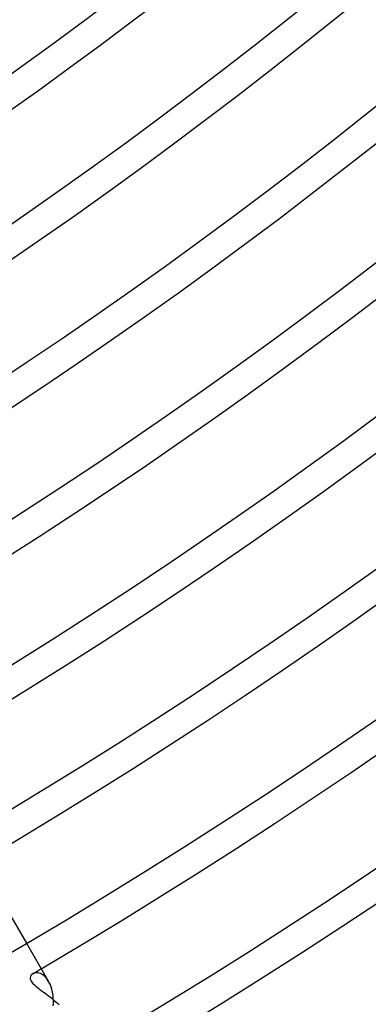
# Model space of a CAD drawing. Header units: millimetres. Extents: x -310 to 310, y -273 to 273.
# Tile 39 of 84: x 120 to 135, y -207 to -165. Entities that reach past the tile are written whole.
import ezdxf

# ---------------------------------------------------------------- set-up
doc = ezdxf.new("R2010")
doc.units = ezdxf.units.MM
doc.layers.add('HIDDEN', color=7, linetype='Continuous')
doc.layers.add('THICK', color=7, linetype='Continuous')

msp = doc.modelspace()

# ---------------------------------------------------------------- linework, layer by layer
at = {"layer": 'HIDDEN'}
for p, q in [((119.652, -203.244), (120.478, -204.674)), ((120.637, -206.088), (120.627, -206.14)), ((120.627, -206.14), (120.632, -206.196)), ((120.632, -206.196), (120.652, -206.256)), ((120.66, -206.042), (120.637, -206.088)), ((120.652, -206.256), (120.689, -206.32)), ((120.693, -206.003), (120.66, -206.042)), ((120.737, -205.971), (120.693, -206.003)), ((120.775, -205.953), (120.737, -205.971)), ((120.817, -205.939), (120.775, -205.953)), ((120.863, -205.931), (120.817, -205.939)), ((120.911, -205.93), (120.863, -205.931)), ((120.961, -205.934), (120.911, -205.93)), ((121.013, -205.945), (120.961, -205.934)), ((121.065, -205.963), (121.013, -205.945)), ((121.118, -205.988), (121.065, -205.963)), ((121.171, -206.021), (121.118, -205.988)), ((121.223, -206.061), (121.171, -206.021)), ((121.274, -206.108), (121.223, -206.061)), ((121.323, -206.163), (121.274, -206.108)), ((121.371, -206.226), (121.323, -206.163)), ((121.415, -206.297), (121.371, -206.226)), ((120.689, -206.32), (120.743, -206.387)), ((120.743, -206.387), (120.806, -206.451)), ((120.806, -206.451), (120.873, -206.509)), ((120.873, -206.509), (120.939, -206.562)), ((120.939, -206.562), (121, -206.609)), ((121, -206.609), (121.061, -206.655)), ((121.061, -206.655), (121.127, -206.703)), ((121.127, -206.703), (121.195, -206.753)), ((121.195, -206.753), (121.266, -206.805)), ((121.266, -206.805), (121.338, -206.858)), ((121.338, -206.858), (121.413, -206.915)), ((121.413, -206.915), (121.489, -206.973)), ((121.489, -206.973), (121.566, -207.034)), ((121.566, -207.034), (121.642, -207.098)), ((121.642, -207.098), (121.719, -207.164)), ((121.719, -207.164), (121.795, -207.232)), ((121.795, -207.232), (121.87, -207.303))]:
    msp.add_line(p, q, dxfattribs=at)
msp.add_arc((0, 0), 238.75, 300.37801, 300.47994, dxfattribs=at)
at = {"layer": 'THICK'}
for p, q in [((120.478, -204.674), (121.415, -206.297)), ((121.454, -206.37), (121.415, -206.297)), ((121.489, -206.449), (121.454, -206.37)), ((121.521, -206.534), (121.489, -206.449)), ((121.549, -206.625), (121.521, -206.534)), ((121.572, -206.72), (121.549, -206.625)), ((121.591, -206.818), (121.572, -206.72)), ((121.605, -206.919), (121.591, -206.818)), ((121.615, -207.022), (121.605, -206.919)), ((121.62, -207.128), (121.615, -207.022)), ((121.615, -207.343), (121.62, -207.235)), ((121.62, -207.235), (121.62, -207.128))]:
    msp.add_line(p, q, dxfattribs=at)
for radius, start, end in [(258.5, 179.99998, 0), (253.25, 179.99998, 0), (248, 179.99998, 0), (242.75, 179.99998, 0), (237.5, 179.99998, 0), (232.25, 179.99998, 0), (227, 179.99998, 0), (221.75, 179.99998, 0), (216.5, 179.99998, 0), (211.25, 179.99998, 0), (206, 179.99998, 0), (200.75, 179.99998, 0), (195.5, 179.99998, 0), (190.25, 179.99998, 0), (185, 179.99998, 0), (179.75, 179.99998, 0), (174.5, 179.99998, 0), (169.25, 179.99998, 0), (263.75, 300.12179, 359.87825), (196.75, 300.58244, 359.41759), (202, 300.56732, 359.43271), (207.25, 300.55294, 359.4471), (212.5, 300.53924, 359.46073), (217.75, 300.52624, 359.47374), (223, 300.51386, 359.48611), (228.25, 300.50206, 359.49797), (233.5, 300.49077, 359.50926), (238.75, 300.47994, 359.52003), (244, 300.46963, 359.53035), (249.25, 300.45977, 359.54026), (254.5, 300.45026, 359.54971), (259.75, 300.44115, 359.55882), (266, 300.43078, 359.56919)]:
    msp.add_arc((0, 0), radius, start, end, dxfattribs=at)

doc.saveas('drawing.dxf')
